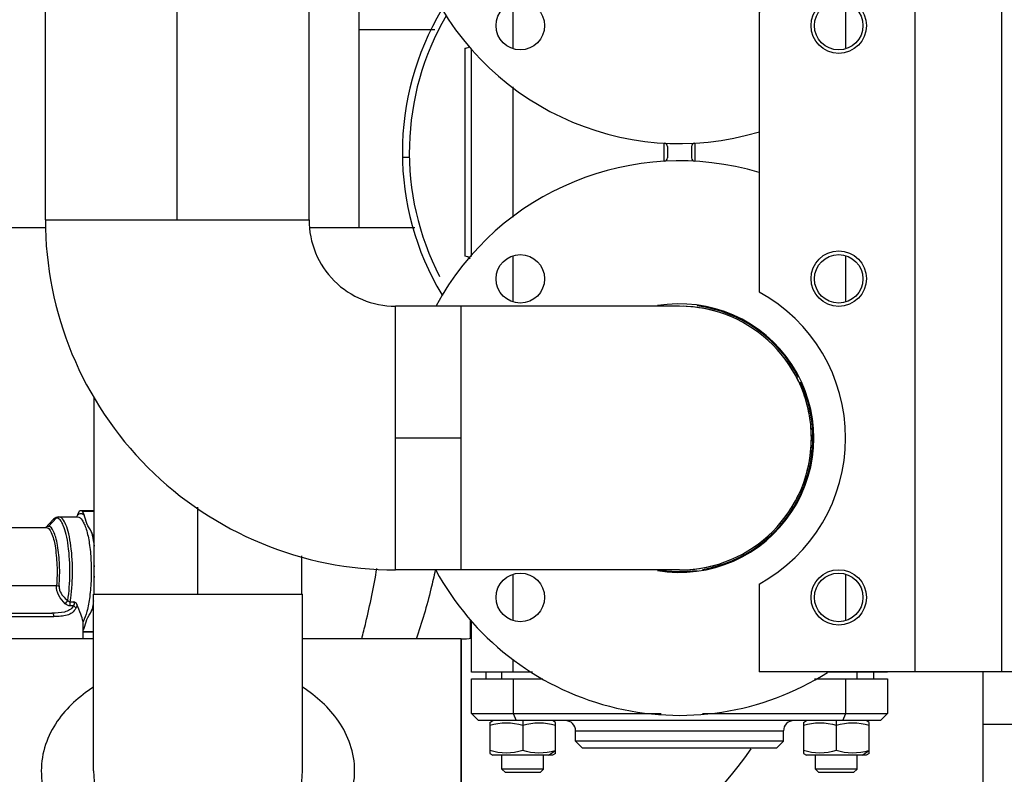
# Model space of a CAD drawing. Header units: millimetres. Extents: x 0 to 1189, y 0 to 841.
# Tile 62 of 158: x 418 to 429, y 561 to 570. Entities that reach past the tile are written whole.
import ezdxf

# ---------------------------------------------------------------- set-up
doc = ezdxf.new("R2010")
doc.units = ezdxf.units.MM
doc.header["$LTSCALE"] = 65.395
doc.linetypes.add('CENTER', pattern=[0.6, 0.375, -0.075, 0.075, -0.075])
for name, color, linetype in [('1907_153200_19_ABL176', 7, 'CONTINUOUS'), ('1907_153200_19_T2_PBL178', 7, 'CONTINUOUS'), ('1907_153200_19_T3_PBL1426', 7, 'CONTINUOUS'), ('1907_153200_27_ABL15', 7, 'CONTINUOUS'), ('1907_153200_27_T1_PBL1429', 7, 'CONTINUOUS'), ('1907_153200_27_T2_PBL185', 7, 'CONTINUOUS'), ('1907_153200_27_T3_PBL167', 7, 'CONTINUOUS'), ('1907_153200_83_ABL88', 7, 'CONTINUOUS'), ('1907_153200_88_ABL106', 7, 'CONTINUOUS'), ('1907_153200_88_T7_PBL169', 7, 'CONTINUOUS'), ('1907_153701_46_PBL210', 7, 'CONTINUOUS'), ('1907_843312_02_PBL187', 7, 'CONTINUOUS'), ('65ND6-DIN2690-MAK_PBL1428', 7, 'CONTINUOUS'), ('9M32C_GENSET_KPL_GRUNDRAHMEN_ABL206', 7, 'CONTINUOUS'), ('9M32C_GENSET_KPL_GRUNDRAHMEN_T1_PBL207', 7, 'CONTINUOUS'), ('9M32C_GENSET_KPL_VERROHRUNG_ABL14', 7, 'CONTINUOUS'), ('AKO_TEMP_REGLER_226_1812-065-0_PBL171', 7, 'CONTINUOUS'), ('BOGEN-S-2D-90-114_3X3_6_PBL177', 7, 'CONTINUOUS'), ('BOGEN-S-2D-90-114_3X3_6_PBL333', 7, 'CONTINUOUS'), ('BOGEN-S-2D-90-60_3X2_9_PBL168', 7, 'CONTINUOUS'), ('BOGEN-S-2D-90-76_1X2_9_PBL186', 7, 'CONTINUOUS'), ('BOGEN-S-2D-90-76_1X2_9_PBL192', 7, 'CONTINUOUS'), ('BOGEN-S-2D-90-76_1X2_9_PBL193', 7, 'CONTINUOUS'), ('D2616-2-K-139_7-4_0-114_3-3_6_PBL332', 7, 'CONTINUOUS'), ('EN1092-1-01A-DN65-PN6_PBL1427', 7, 'CONTINUOUS'), ('EN1092-1-01A-DN65-PN6_PBL1430', 7, 'CONTINUOUS'), ('new_view_7_VBL0', 7, 'CONTINUOUS'), ('T-STUECK-S-76_1X2_9-60_3X2_9_PBL158', 7, 'CONTINUOUS'), ('VORWAERMGERAT_C33_12225_04_PBL101', 7, 'CONTINUOUS')]:
    doc.layers.add(name, color=color, linetype=linetype)

# ---------------------------------------------------------------- blocks, each defined once
blk = doc.blocks.new('1907_153200_27_T3_PBL167', base_point=(419.506, 570.427))
at = {"layer": '1907_153200_27_T3_PBL167', "color": 7, "linetype": 'Continuous'}
for p, q in [((417.984, 567.427), (417.984, 573.427)), ((417.984, 573.427), (421.028, 573.427)), ((421.028, 567.427), (421.028, 573.427)), ((417.984, 567.427), (421.028, 567.427))]:
    blk.add_line(p, q, dxfattribs=at)
at = {"layer": '1907_153200_27_T3_PBL167', "color": 2, "linetype": 'CENTER'}
blk.add_line((419.506, 567.427), (419.506, 573.427), dxfattribs=at)
blk = doc.blocks.new('1907_153200_27_T2_PBL185', base_point=(422.406, 564.907))
at = {"layer": '1907_153200_27_T2_PBL185', "color": 7, "linetype": 'Continuous'}
for p, q in [((422.026, 563.385), (422.026, 566.429)), ((422.786, 566.429), (422.026, 566.429)), ((422.786, 563.385), (422.786, 566.429)), ((422.786, 563.385), (422.026, 563.385))]:
    blk.add_line(p, q, dxfattribs=at)
at = {"layer": '1907_153200_27_T2_PBL185', "color": 2, "linetype": 'CENTER'}
blk.add_line((422.786, 564.907), (422.026, 564.907), dxfattribs=at)
blk = doc.blocks.new('BOGEN-S-2D-90-76_1X2_9_PBL186', base_point=(422.026, 565.406))
at = {"layer": 'BOGEN-S-2D-90-76_1X2_9_PBL186', "color": 7, "linetype": 'Continuous'}
for p, q in [((417.984, 567.427), (421.028, 567.427)), ((422.026, 563.385), (422.026, 566.429))]:
    blk.add_line(p, q, dxfattribs=at)
for radius, start, end in [(4.042, 179.9999, 270.0001), (0.998, 179.9998, 270.0002)]:
    blk.add_arc((422.026, 567.427), radius, start, end, dxfattribs=at)
blk = doc.blocks.new('BOGEN-S-2D-90-76_1X2_9_PBL193', base_point=(424.046, 564.907))
at = {"layer": 'BOGEN-S-2D-90-76_1X2_9_PBL193', "color": 7, "linetype": 'Continuous'}
for p, q in [((422.786, 563.385), (422.786, 566.429)), ((425.306, 566.429), (422.786, 566.429)), ((425.306, 563.385), (422.786, 563.385))]:
    blk.add_line(p, q, dxfattribs=at)
blk.add_arc((425.306, 564.907), 1.522, 270, 90, dxfattribs=at)
blk = doc.blocks.new('EN1092-1-01A-DN65-PN6_PBL1427', base_point=(425.306, 565.086))
at = {"layer": 'EN1092-1-01A-DN65-PN6_PBL1427', "color": 7, "linetype": 'Continuous'}
for centre in [(423.467, 566.745), (427.144, 566.745), (423.467, 563.068), (427.144, 563.068)]:
    blk.add_circle(centre, 0.28, dxfattribs=at)
for radius, start, end in [(3.2, 73.2836, 151.4666), (1.55, 260.5329, 99.4671), (3.2, 208.4296, 302.257)]:
    blk.add_arc((425.306, 564.907), radius, start, end, dxfattribs=at)
blk = doc.blocks.new('1907_153200_27_T1_PBL1429', base_point=(426.064, 564.907))
at = {"layer": '1907_153200_27_T1_PBL1429', "color": 7, "linetype": 'Continuous'}
for start, end in [(74.6319, 88.4852), (25.4514, 35.2701), (10.519, 19.653), (340.347, 4.4921), (324.7299, 334.5486), (271.5148, 285.3681)]:
    blk.add_arc((425.306, 564.907), 1.522, start, end, dxfattribs=at)
blk = doc.blocks.new('1907_153200_27_ABL15', base_point=(405.006, 599.474))
at = {"layer": '1907_153200_27_T1_PBL1429'}
blk.add_blockref('1907_153200_27_T1_PBL1429', (426.064, 564.907), dxfattribs=at)
at = {"layer": '1907_153200_27_T2_PBL185'}
blk.add_blockref('1907_153200_27_T2_PBL185', (422.406, 564.907), dxfattribs=at)
at = {"layer": '1907_153200_27_T3_PBL167'}
blk.add_blockref('1907_153200_27_T3_PBL167', (419.506, 570.427), dxfattribs=at)
at = {"layer": 'BOGEN-S-2D-90-76_1X2_9_PBL186'}
blk.add_blockref('BOGEN-S-2D-90-76_1X2_9_PBL186', (422.026, 565.406), dxfattribs=at)
at = {"layer": 'BOGEN-S-2D-90-76_1X2_9_PBL193'}
blk.add_blockref('BOGEN-S-2D-90-76_1X2_9_PBL193', (424.046, 564.907), dxfattribs=at)
at = {"layer": 'EN1092-1-01A-DN65-PN6_PBL1427'}
blk.add_blockref('EN1092-1-01A-DN65-PN6_PBL1427', (425.306, 565.086), dxfattribs=at)
blk = doc.blocks.new('EN1092-1-01A-DN65-PN6_PBL1430', base_point=(425.846, 571.575))
at = {"layer": 'EN1092-1-01A-DN65-PN6_PBL1430', "color": 7, "linetype": 'Continuous'}
for centre in [(423.467, 573.345), (427.144, 573.345), (423.467, 569.668), (427.144, 569.668)]:
    blk.add_circle(centre, 0.28, dxfattribs=at)
for radius, start, end in [(3.2, 118.5334, 286.7501), (3.2, 57.8975, 61.5704), (1.55, 170.5329, 9.4671)]:
    blk.add_arc((425.306, 571.507), radius, start, end, dxfattribs=at)
blk = doc.blocks.new('1907_153200_83_ABL88', base_point=(417.906, 594.595))
at = {"layer": 'EN1092-1-01A-DN65-PN6_PBL1430'}
blk.add_blockref('EN1092-1-01A-DN65-PN6_PBL1430', (425.846, 571.575), dxfattribs=at)
blk = doc.blocks.new('VORWAERMGERAT_C33_12225_04_PBL101', base_point=(417.515, 568.387))
at = {"layer": 'VORWAERMGERAT_C33_12225_04_PBL101', "color": 7, "linetype": 'Continuous'}
for p, q in [((418.072, 563.964), (417.991, 563.877)), ((418.14, 563.997), (418.356, 563.997)), ((418.376, 564.063), (418.357, 564.02)), ((418.546, 564.067), (418.395, 564.067)), ((418.432, 564.02), (418.413, 564.063)), ((418.413, 564.063), (418.546, 564.063)), ((417.349, 563.877), (417.991, 563.877)), ((417.991, 563.877), (417.992, 563.877)), ((418.536, 563.779), (418.518, 563.822)), ((418.546, 563.779), (418.536, 563.779)), ((418.518, 562.912), (418.536, 562.954)), ((418.536, 562.954), (418.54, 562.954)), ((417.537, 562.887), (418.059, 562.887)), ((418.42, 562.767), (418.419, 562.788)), ((418.42, 562.589), (418.42, 562.767)), ((418.42, 562.687), (418.432, 562.713)), ((422.892, 562.603), (422.892, 562.815)), ((418.54, 562.671), (418.42, 562.671)), ((418.54, 562.667), (418.42, 562.667))]:
    blk.add_line(p, q, dxfattribs=at)
at = {"layer": 'VORWAERMGERAT_C33_12225_04_PBL101', "color": 9, "linetype": 'Continuous'}
for p, q in [((418.019, 563.888), (418.112, 563.985)), ((417.432, 563.204), (418.113, 563.204)), ((418.271, 563.019), (418.313, 563.019)), ((418.309, 562.971), (418.272, 562.971)), ((417.533, 562.847), (418.083, 562.847))]:
    blk.add_line(p, q, dxfattribs=at)
for centre, radius, start, end in [((418.035, 563.826), 0.0667, 128.2751, 130.4372), ((417.991, 563.845), 0.0321, 88.208, 89.9997)]:
    blk.add_arc(centre, radius, start, end, dxfattribs=at)
at = {"layer": 'VORWAERMGERAT_C33_12225_04_PBL101', "color": 7, "linetype": 'Continuous'}
for centre, radius, start, end in [((416.873, 563.476), 1.691, 8.4085, 10.3379), ((419.307, 563.367), 0.764, 174.8592, 185.1414), ((416.967, 563.241), 1.596, 349.6377, 350.3134)]:
    blk.add_arc(centre, radius, start, end, dxfattribs=at)
for points in [[(418.106, 563.989), (418.093, 563.983), (418.082, 563.974), (418.072, 563.964)], [(418.14, 563.997), (418.128, 563.997), (418.117, 563.994), (418.106, 563.989)], [(418.357, 564.02), (418.355, 564.014), (418.351, 564.008), (418.348, 564.002)], [(418.395, 564.067), (418.388, 564.067), (418.382, 564.065), (418.376, 564.063)], [(418.413, 564.063), (418.407, 564.065), (418.401, 564.067), (418.395, 564.067)], [(418.348, 562.989), (418.342, 563.003), (418.327, 563.013), (418.313, 563.019)]]:
    blk.add_open_spline(points, degree=3, dxfattribs=at)
at = {"layer": 'VORWAERMGERAT_C33_12225_04_PBL101', "color": 9, "linetype": 'Continuous'}
for points, knots in [([(418.112, 563.985), (418.101, 563.985), (418.086, 563.978), (418.075, 563.967), (418.072, 563.964)], [0, 0, 0, 0, 0.706576, 1, 1, 1, 1]), ([(418.243, 563.032), (418.259, 563.135), (418.273, 563.346), (418.26, 563.603), (418.229, 563.787), (418.197, 563.889), (418.165, 563.958), (418.128, 563.985), (418.112, 563.985)], [0, 0, 0, 0, 0.314224, 0.634371, 0.770155, 0.878023, 0.953257, 1, 1, 1, 1]), ([(418.271, 563.019), (418.289, 563.124), (418.304, 563.34), (418.291, 563.603), (418.259, 563.793), (418.227, 563.898), (418.194, 563.969), (418.156, 563.997), (418.14, 563.997)], [0, 0, 0, 0, 0.312898, 0.633322, 0.769509, 0.877761, 0.953234, 1, 1, 1, 1]), ([(418.356, 563.997), (418.377, 563.997), (418.41, 563.964), (418.436, 563.912), (418.468, 563.823), (418.496, 563.683), (418.514, 563.49), (418.515, 563.283), (418.501, 563.086), (418.471, 562.921), (418.44, 562.825), (418.419, 562.788)], [0, 0, 0, 0, 0.050875, 0.09113, 0.142188, 0.273095, 0.431684, 0.601186, 0.763269, 0.900661, 1, 1, 1, 1]), ([(417.992, 563.877), (418.02, 563.876), (418.072, 563.789), (418.101, 563.647), (418.123, 563.435), (418.119, 563.283), (418.113, 563.204)], [0, 0, 0, 0, 0.116041, 0.347249, 0.662832, 1, 1, 1, 1]), ([(418.143, 563.2), (418.15, 563.281), (418.152, 563.439), (418.136, 563.626), (418.107, 563.757), (418.082, 563.831), (418.046, 563.888), (418.019, 563.888)], [0, 0, 0, 0, 0.338016, 0.654012, 0.783322, 0.88515, 1, 1, 1, 1]), ([(418.518, 563.822), (418.521, 563.809), (418.532, 563.755), (418.541, 563.7), (418.546, 563.658)], [0, 0, 0, 0, 0.232124, 1, 1, 1, 1]), ([(421.637, 562.588), (421.653, 562.651), (421.721, 562.92), (421.775, 563.193), (421.812, 563.402)], [0, 0, 0, 0, 0.235069, 1, 1, 1, 1]), ([(418.143, 563.2), (418.141, 563.183), (418.153, 563.115), (418.203, 563.063), (418.243, 563.032)], [0, 0, 0, 0, 0.24782, 1, 1, 1, 1]), ([(418.309, 562.971), (418.297, 562.952), (418.266, 562.92), (418.179, 562.888), (418.108, 562.887), (418.059, 562.887)], [0, 0, 0, 0, 0.23692, 0.470074, 1, 1, 1, 1]), ([(418.337, 562.945), (418.326, 562.924), (418.297, 562.888), (418.233, 562.859), (418.16, 562.848), (418.109, 562.847), (418.083, 562.847)], [0, 0, 0, 0, 0.239498, 0.468354, 0.719297, 1, 1, 1, 1]), ([(418.309, 562.971), (418.315, 562.976), (418.326, 562.993), (418.319, 563.012), (418.313, 563.019)], [0, 0, 0, 0, 0.487687, 1, 1, 1, 1]), ([(418.348, 562.989), (418.348, 562.985), (418.346, 562.97), (418.342, 562.954), (418.337, 562.945)], [0, 0, 0, 0, 0.277055, 1, 1, 1, 1]), ([(418.54, 563.029), (418.538, 563.019), (418.532, 562.979), (418.525, 562.94), (418.518, 562.912)], [0, 0, 0, 0, 0.263478, 1, 1, 1, 1]), ([(418.083, 562.847), (418.083, 562.852), (418.081, 562.867), (418.07, 562.887), (418.059, 562.887)], [0, 0, 0, 0, 0.32031, 1, 1, 1, 1])]:
    blk.add_open_spline(points, degree=3, knots=knots, dxfattribs=at)
for points in [[(418.112, 563.985), (418.119, 563.992), (418.13, 563.997), (418.14, 563.997)], [(418.357, 564.02), (418.367, 564.029), (418.395, 564.044), (418.422, 564.029), (418.432, 564.02)], [(418.019, 563.888), (418.01, 563.888), (418, 563.884), (417.993, 563.879)], [(418.213, 562.995), (418.157, 563.048), (418.106, 563.127), (418.113, 563.204)], [(418.113, 563.204), (418.123, 563.204), (418.133, 563.202), (418.143, 563.2)], [(418.213, 562.995), (418.225, 563.005), (418.235, 563.018), (418.243, 563.032)], [(418.272, 562.971), (418.251, 562.971), (418.228, 562.98), (418.213, 562.995)], [(418.243, 563.032), (418.25, 563.024), (418.261, 563.019), (418.271, 563.019)], [(418.272, 562.971), (418.269, 562.986), (418.269, 563.003), (418.271, 563.019)], [(418.309, 562.971), (418.32, 562.966), (418.332, 562.957), (418.337, 562.945)], [(418.432, 562.713), (418.428, 562.71), (418.424, 562.707), (418.42, 562.705)]]:
    blk.add_open_spline(points, degree=3, dxfattribs=at)
at = {"layer": 'VORWAERMGERAT_C33_12225_04_PBL101', "color": 7, "linetype": 'Continuous'}
for points, knots in [([(418.518, 563.822), (418.503, 563.857), (418.452, 563.913), (418.446, 563.988), (418.432, 564.02)], [0, 0, 0, 0, 0.52387, 1, 1, 1, 1]), ([(422.485, 563.381), (422.47, 563.309), (422.408, 563.041), (422.332, 562.776), (422.265, 562.585)], [0, 0, 0, 0, 0.264113, 1, 1, 1, 1]), ([(418.419, 562.788), (418.414, 562.818), (418.39, 562.885), (418.363, 562.951), (418.348, 562.989)], [0, 0, 0, 0, 0.41799, 1, 1, 1, 1]), ([(418.432, 562.713), (418.446, 562.745), (418.452, 562.82), (418.503, 562.877), (418.518, 562.912)], [0, 0, 0, 0, 0.47613, 1, 1, 1, 1])]:
    blk.add_open_spline(points, degree=3, knots=knots, dxfattribs=at)
blk = doc.blocks.new('T-STUECK-S-76_1X2_9-60_3X2_9_PBL158', base_point=(419.746, 561.067))
at = {"layer": 'T-STUECK-S-76_1X2_9-60_3X2_9_PBL158', "color": 7, "linetype": 'Continuous'}
for p, q in [((416.706, 559.545), (416.706, 562.589)), ((418.54, 562.589), (416.706, 562.589)), ((422.786, 562.589), (420.952, 562.589)), ((422.786, 559.545), (422.786, 562.589)), ((422.786, 559.545), (416.706, 559.545))]:
    blk.add_line(p, q, dxfattribs=at)
at = {"layer": 'T-STUECK-S-76_1X2_9-60_3X2_9_PBL158', "color": 9, "linetype": 'Continuous'}
for points, knots in [([(418.538, 562.032), (418.377, 561.928), (418.154, 561.727), (417.971, 561.373), (417.937, 561.169), (417.937, 561.067)], [0, 0, 0, 0, 0.485429, 0.739129, 1, 1, 1, 1]), ([(421.555, 561.067), (421.555, 561.169), (421.52, 561.373), (421.338, 561.727), (421.114, 561.928), (420.953, 562.032)], [0, 0, 0, 0, 0.260871, 0.514572, 1, 1, 1, 1]), ([(417.937, 561.067), (417.937, 560.961), (417.974, 560.75), (418.168, 560.386), (418.558, 560.051), (419.126, 559.822), (419.536, 559.771), (419.746, 559.771)], [0, 0, 0, 0, 0.130364, 0.256983, 0.499286, 0.742507, 1, 1, 1, 1]), ([(419.746, 559.771), (419.955, 559.771), (420.366, 559.822), (420.933, 560.051), (421.323, 560.386), (421.517, 560.75), (421.555, 560.961), (421.555, 561.067)], [0, 0, 0, 0, 0.257494, 0.500714, 0.743017, 0.869636, 1, 1, 1, 1])]:
    blk.add_open_spline(points, degree=3, knots=knots, dxfattribs=at)
blk = doc.blocks.new('BOGEN-S-2D-90-60_3X2_9_PBL168', base_point=(419.746, 562.087))
at = {"layer": 'BOGEN-S-2D-90-60_3X2_9_PBL168', "color": 7, "linetype": 'Continuous'}
for p, q in [((418.54, 561.067), (418.54, 563.107)), ((418.54, 563.107), (420.952, 563.107)), ((420.952, 561.067), (420.952, 563.107))]:
    blk.add_line(p, q, dxfattribs=at)
blk.add_arc((419.746, 561.067), 1.206, 180, 360, dxfattribs=at)
blk = doc.blocks.new('1907_153200_88_T7_PBL169', base_point=(419.746, 564.242))
at = {"layer": '1907_153200_88_T7_PBL169', "color": 7, "linetype": 'Continuous'}
for p, q in [((418.546, 563.107), (418.546, 565.377)), ((420.946, 563.107), (420.946, 563.547))]:
    blk.add_line(p, q, dxfattribs=at)
at = {"layer": '1907_153200_88_T7_PBL169', "color": 2, "linetype": 'CENTER'}
blk.add_line((419.746, 563.107), (419.746, 564.108), dxfattribs=at)
blk = doc.blocks.new('BOGEN-S-2D-90-76_1X2_9_PBL192', base_point=(424.807, 561.566))
at = {"layer": 'BOGEN-S-2D-90-76_1X2_9_PBL192', "color": 7, "linetype": 'Continuous'}
blk.add_line((422.786, 562.589), (422.786, 559.545), dxfattribs=at)
for radius, start, end in [(0.998, 269.9998, 276.9684), (4.042, 269.9999, 325.859)]:
    blk.add_arc((422.786, 563.587), radius, start, end, dxfattribs=at)
blk = doc.blocks.new('1907_153200_88_ABL106', base_point=(419.186, 560.847))
at = {"layer": '1907_153200_88_T7_PBL169'}
blk.add_blockref('1907_153200_88_T7_PBL169', (419.746, 564.242), dxfattribs=at)
at = {"layer": 'BOGEN-S-2D-90-60_3X2_9_PBL168'}
blk.add_blockref('BOGEN-S-2D-90-60_3X2_9_PBL168', (419.746, 562.087), dxfattribs=at)
at = {"layer": 'BOGEN-S-2D-90-76_1X2_9_PBL192'}
blk.add_blockref('BOGEN-S-2D-90-76_1X2_9_PBL192', (424.807, 561.566), dxfattribs=at)
at = {"layer": 'T-STUECK-S-76_1X2_9-60_3X2_9_PBL158'}
blk.add_blockref('T-STUECK-S-76_1X2_9-60_3X2_9_PBL158', (419.746, 561.067), dxfattribs=at)
blk = doc.blocks.new('AKO_TEMP_REGLER_226_1812-065-0_PBL171', base_point=(424.923, 568.527))
at = {"layer": 'AKO_TEMP_REGLER_226_1812-065-0_PBL171', "color": 7, "linetype": 'Continuous'}
for p, q in [((427.195, 575.967), (427.644, 575.967)), ((427.332, 576.007), (427.604, 576.007)), ((427.604, 576.007), (427.644, 575.967)), ((427.644, 575.447), (427.644, 575.967)), ((427.644, 575.447), (426.83, 575.447)), ((427.739, 575.392), (427.644, 575.447)), ((423.295, 575.367), (423.255, 575.327)), ((423.255, 575.207), (423.255, 575.327)), ((423.255, 575.327), (423.735, 575.327)), ((423.295, 575.367), (423.695, 575.367)), ((423.695, 575.367), (423.735, 575.327)), ((423.735, 575.207), (423.735, 575.327)), ((426.916, 575.367), (426.876, 575.327)), ((426.876, 575.207), (426.876, 575.327)), ((426.876, 575.327), (427.356, 575.327)), ((426.916, 575.367), (427.316, 575.367)), ((427.316, 575.367), (427.356, 575.327)), ((427.356, 575.207), (427.356, 575.327)), ((427.428, 575.392), (427.428, 575.207)), ((427.739, 575.392), (427.739, 574.913)), ((423.115, 575.186), (423.151, 575.207)), ((423.115, 574.828), (423.115, 575.186)), ((423.151, 575.207), (423.784, 575.207)), ((423.495, 574.861), (423.495, 575.152)), ((426.828, 575.207), (427.46, 575.207)), ((427.116, 574.861), (427.116, 575.152)), ((427.496, 575.186), (427.46, 575.207)), ((427.496, 574.828), (427.496, 575.186)), ((427.739, 574.913), (427.556, 574.807)), ((422.906, 574.727), (422.986, 574.807)), ((422.986, 574.807), (423.784, 574.807)), ((423.115, 574.828), (423.151, 574.807)), ((423.386, 574.727), (423.419, 574.807)), ((426.828, 574.807), (427.626, 574.807)), ((427.226, 574.727), (427.193, 574.807)), ((427.496, 574.828), (427.46, 574.807)), ((427.626, 574.807), (427.706, 574.727)), ((422.906, 574.327), (422.906, 574.727)), ((422.906, 574.727), (423.784, 574.727)), ((423.386, 574.727), (423.386, 574.327)), ((426.828, 574.727), (427.706, 574.727)), ((427.226, 574.327), (427.226, 574.727)), ((427.706, 574.727), (427.706, 574.327)), ((423.784, 574.327), (422.906, 574.327)), ((423.068, 574.207), (423.068, 574.327)), ((423.255, 574.207), (423.255, 574.327)), ((423.735, 574.289), (423.735, 574.327)), ((427.706, 574.327), (426.828, 574.327)), ((426.876, 574.294), (426.876, 574.327)), ((427.356, 574.207), (427.356, 574.327)), ((427.544, 574.207), (427.544, 574.327)), ((423.068, 562.207), (423.068, 562.127)), ((423.255, 562.127), (423.255, 562.207)), ((427.356, 562.127), (427.356, 562.207)), ((427.544, 562.207), (427.544, 562.127)), ((422.906, 561.727), (422.906, 562.127)), ((422.906, 562.127), (423.726, 562.127)), ((423.386, 562.127), (423.386, 561.727)), ((426.863, 562.127), (427.706, 562.127)), ((427.226, 561.727), (427.226, 562.127)), ((427.706, 562.127), (427.706, 561.727)), ((422.906, 561.727), (422.986, 561.647)), ((422.906, 561.727), (425.095, 561.727)), ((423.386, 561.727), (423.419, 561.647)), ((425.572, 561.727), (427.706, 561.727)), ((427.193, 561.647), (427.226, 561.727)), ((427.706, 561.727), (427.626, 561.647)), ((427.626, 561.647), (422.986, 561.647)), ((423.115, 561.626), (423.151, 561.647)), ((423.115, 561.626), (423.115, 561.268)), ((423.495, 561.592), (423.495, 561.301)), ((423.875, 561.626), (423.839, 561.647)), ((423.875, 561.268), (423.875, 561.626)), ((426.736, 561.626), (426.772, 561.647)), ((426.736, 561.626), (426.736, 561.268)), ((427.116, 561.592), (427.116, 561.301)), ((427.496, 561.626), (427.46, 561.647)), ((427.496, 561.268), (427.496, 561.626)), ((424.106, 561.407), (424.106, 561.527)), ((426.506, 561.407), (426.506, 561.527)), ((424.186, 561.327), (424.106, 561.407)), ((426.506, 561.407), (424.106, 561.407)), ((426.426, 561.327), (426.506, 561.407)), ((423.115, 561.268), (423.151, 561.247)), ((423.839, 561.247), (423.151, 561.247)), ((423.255, 561.087), (423.255, 561.247)), ((423.735, 561.087), (423.735, 561.247)), ((423.875, 561.268), (423.839, 561.247)), ((426.426, 561.327), (424.186, 561.327)), ((426.736, 561.268), (426.772, 561.247)), ((427.46, 561.247), (426.772, 561.247)), ((426.876, 561.087), (426.876, 561.247)), ((427.356, 561.087), (427.356, 561.247)), ((427.496, 561.268), (427.46, 561.247)), ((423.295, 561.047), (423.255, 561.087)), ((423.735, 561.087), (423.255, 561.087)), ((423.695, 561.047), (423.295, 561.047)), ((423.695, 561.047), (423.735, 561.087)), ((426.916, 561.047), (426.876, 561.087)), ((427.356, 561.087), (426.876, 561.087)), ((427.316, 561.047), (426.916, 561.047)), ((427.316, 561.047), (427.356, 561.087))]:
    blk.add_line(p, q, dxfattribs=at)
at = {"layer": 'AKO_TEMP_REGLER_226_1812-065-0_PBL171', "color": 9, "linetype": 'Continuous'}
for p, q in [((427.38, 575.447), (427.428, 575.392)), ((423.198, 575.207), (423.115, 575.152)), ((423.495, 574.807), (423.495, 574.861)), ((427.116, 574.807), (427.116, 574.861)), ((427.497, 574.807), (427.584, 574.864)), ((425.126, 568.312), (425.126, 568.102)), ((425.486, 568.102), (425.486, 568.312)), ((422.106, 568.148), (422.186, 568.149)), ((423.495, 561.647), (423.495, 561.592)), ((427.116, 561.647), (427.116, 561.592)), ((424.106, 561.527), (426.506, 561.527)), ((423.793, 561.247), (423.875, 561.301)), ((427.414, 561.247), (427.496, 561.301))]:
    blk.add_line(p, q, dxfattribs=at)
at = {"layer": 'AKO_TEMP_REGLER_226_1812-065-0_PBL171', "color": 6, "linetype": 'Continuous'}
for p, q in [((422.906, 573.609), (422.906, 574.207)), ((422.906, 574.207), (423.605, 574.207)), ((423.386, 574.054), (423.386, 574.207)), ((423.386, 573.087), (423.386, 573.604)), ((427.226, 573.085), (427.226, 573.605)), ((423.386, 569.409), (423.386, 569.928)), ((427.226, 569.41), (427.226, 569.927)), ((422.826, 569.407), (422.826, 567.007)), ((422.906, 567.004), (422.906, 569.402)), ((423.386, 567.456), (423.386, 568.96)), ((425.166, 568.272), (425.166, 568.142)), ((425.446, 568.272), (425.446, 568.142)), ((423.386, 566.487), (423.386, 567.004)), ((427.226, 566.485), (427.226, 567.005)), ((423.386, 562.809), (423.386, 563.328)), ((427.226, 562.81), (427.226, 563.327)), ((422.906, 562.207), (422.906, 562.801)), ((423.386, 562.207), (423.386, 562.354)), ((423.609, 562.207), (422.906, 562.207)), ((427.706, 562.207), (427.006, 562.207))]:
    blk.add_line(p, q, dxfattribs=at)
at = {"layer": 'AKO_TEMP_REGLER_226_1812-065-0_PBL171', "color": 7, "linetype": 'Continuous'}
for centre, radius, start, end in [((423.395, 574.312), 0.885, 107.9874, 108.4363), ((427.603, 575.18), 0.318, 250.3706, 251.4599), ((423.986, 561.527), 0.12, 0, 90), ((426.626, 561.527), 0.12, 90, 180), ((423.595, 562.141), 0.885, 287.9874, 288.4363), ((427.216, 562.141), 0.885, 287.9874, 288.4363)]:
    blk.add_arc(centre, radius, start, end, dxfattribs=at)
at = {"layer": 'AKO_TEMP_REGLER_226_1812-065-0_PBL171', "color": 6, "linetype": 'Continuous'}
for centre, radius, start, end in [((425.306, 568.207), 3.2, 149.1293, 210.9039), ((422.826, 569.487), 0.08, 270, 307.7246), ((425.126, 568.272), 0.04, 0, 86.8153), ((425.486, 568.272), 0.04, 93.1847, 180), ((425.126, 568.142), 0.04, 273.1847, 360), ((425.486, 568.142), 0.04, 180, 266.8153), ((422.826, 566.927), 0.08, 38.4807, 90)]:
    blk.add_arc(centre, radius, start, end, dxfattribs=at)
at = {"layer": 'AKO_TEMP_REGLER_226_1812-065-0_PBL171', "color": 9, "linetype": 'Continuous'}
blk.add_arc((425.306, 568.207), 3.12, 149.7046, 207.3855, dxfattribs=at)
at = {"layer": 'AKO_TEMP_REGLER_226_1812-065-0_PBL171', "color": 7, "linetype": 'Continuous'}
for points in [[(426.83, 575.399), (427.022, 575.451), (427.236, 575.447), (427.428, 575.392)], [(427.428, 575.392), (427.489, 575.427), (427.568, 575.449), (427.638, 575.434)], [(427.638, 575.434), (427.673, 575.425), (427.708, 575.41), (427.739, 575.392)], [(423.122, 575.154), (423.24, 575.193), (423.377, 575.191), (423.495, 575.152)], [(423.495, 575.152), (423.587, 575.183), (423.689, 575.194), (423.784, 575.176)], [(426.827, 575.176), (426.922, 575.194), (427.024, 575.183), (427.116, 575.152)], [(427.116, 575.152), (427.236, 575.192), (427.376, 575.192), (427.496, 575.152)], [(427.584, 574.864), (427.556, 574.864), (427.528, 574.87), (427.501, 574.879)], [(427.739, 574.913), (427.692, 574.886), (427.638, 574.864), (427.584, 574.864)], [(423.495, 574.861), (423.375, 574.821), (423.236, 574.821), (423.115, 574.861)], [(423.784, 574.837), (423.689, 574.819), (423.587, 574.831), (423.495, 574.861)], [(427.116, 574.861), (427.024, 574.831), (426.922, 574.819), (426.827, 574.837)], [(427.496, 574.861), (427.376, 574.821), (427.236, 574.821), (427.116, 574.861)], [(423.115, 561.592), (423.236, 561.632), (423.375, 561.632), (423.495, 561.592)], [(423.495, 561.592), (423.616, 561.632), (423.755, 561.632), (423.875, 561.592)], [(426.736, 561.592), (426.856, 561.632), (426.996, 561.632), (427.116, 561.592)], [(427.116, 561.592), (427.236, 561.632), (427.376, 561.632), (427.496, 561.592)], [(423.495, 561.301), (423.375, 561.261), (423.236, 561.261), (423.115, 561.301)], [(423.869, 561.299), (423.75, 561.261), (423.614, 561.262), (423.495, 561.301)], [(427.116, 561.301), (426.996, 561.261), (426.856, 561.261), (426.736, 561.301)], [(427.489, 561.299), (427.371, 561.261), (427.234, 561.262), (427.116, 561.301)]]:
    blk.add_open_spline(points, degree=3, dxfattribs=at)
blk = doc.blocks.new('BOGEN-S-2D-90-114_3X3_6_PBL177', base_point=(418.423, 569.619))
at = {"layer": 'BOGEN-S-2D-90-114_3X3_6_PBL177', "color": 7, "linetype": 'Continuous'}
for p, q in [((417.984, 571.905), (417.526, 571.905)), ((421.606, 571.905), (421.028, 571.905)), ((421.606, 567.333), (421.606, 571.905)), ((417.992, 567.333), (417.526, 567.333)), ((421.606, 567.333), (421.04, 567.333))]:
    blk.add_line(p, q, dxfattribs=at)
for start, end in [(90, 160.0672), (199.9328, 270)]:
    blk.add_arc((417.526, 569.619), 2.286, start, end, dxfattribs=at)
blk = doc.blocks.new('1907_153200_19_T2_PBL178', base_point=(422.043, 569.619))
at = {"layer": '1907_153200_19_T2_PBL178', "color": 7, "linetype": 'Continuous'}
for p, q in [((421.606, 567.333), (421.606, 571.905)), ((422.14, 571.905), (421.606, 571.905)), ((422.249, 567.333), (421.606, 567.333))]:
    blk.add_line(p, q, dxfattribs=at)
at = {"layer": '1907_153200_19_T2_PBL178', "color": 2, "linetype": 'CENTER'}
blk.add_line((422.48, 569.619), (421.606, 569.619), dxfattribs=at)
blk = doc.blocks.new('1907_843312_02_PBL187', base_point=(418.958, 578.867))
at = {"layer": '1907_843312_02_PBL187', "color": 7, "linetype": 'Continuous'}
for p, q in [((417.706, 579.367), (415.39, 579.367)), ((422.526, 579.367), (421.306, 579.367)), ((422.526, 579.367), (422.526, 578.367)), ((417.706, 578.367), (415.39, 578.367))]:
    blk.add_line(p, q, dxfattribs=at)
blk = doc.blocks.new('D2616-2-K-139_7-4_0-114_3-3_6_PBL332', base_point=(416.687, 575.482))
at = {"layer": 'D2616-2-K-139_7-4_0-114_3-3_6_PBL332', "color": 9, "linetype": 'Continuous'}
for p, q in [((417.706, 577.265), (415.39, 577.265)), ((417.728, 576.988), (415.39, 576.988)), ((417.912, 574.382), (417.67, 574.382)), ((417.946, 574.104), (417.67, 574.104))]:
    blk.add_line(p, q, dxfattribs=at)
at = {"layer": 'D2616-2-K-139_7-4_0-114_3-3_6_PBL332', "color": 7, "linetype": 'Continuous'}
blk.add_line((417.984, 573.699), (417.67, 573.699), dxfattribs=at)
blk = doc.blocks.new('BOGEN-S-2D-90-114_3X3_6_PBL333', base_point=(417.827, 573.699))
at = {"layer": 'BOGEN-S-2D-90-114_3X3_6_PBL333', "color": 7, "linetype": 'Continuous'}
blk.add_line((417.67, 573.699), (417.984, 573.699), dxfattribs=at)
blk = doc.blocks.new('1907_153200_19_T3_PBL1426', base_point=(416.383, 569.618))
at = {"layer": '1907_153200_19_T3_PBL1426', "color": 7, "linetype": 'Continuous'}
for start, end in [(91.5508, 155.3686), (204.6314, 268.4492)]:
    blk.add_arc((417.526, 569.619), 2.286, start, end, dxfattribs=at)
blk = doc.blocks.new('1907_153200_19_ABL176', base_point=(418.883, 573.35))
at = {"layer": '1907_153200_19_T2_PBL178'}
blk.add_blockref('1907_153200_19_T2_PBL178', (422.043, 569.619), dxfattribs=at)
at = {"layer": '1907_153200_19_T3_PBL1426'}
blk.add_blockref('1907_153200_19_T3_PBL1426', (416.383, 569.618), dxfattribs=at)
at = {"layer": '1907_843312_02_PBL187'}
blk.add_blockref('1907_843312_02_PBL187', (418.958, 578.867), dxfattribs=at)
at = {"layer": 'BOGEN-S-2D-90-114_3X3_6_PBL177'}
blk.add_blockref('BOGEN-S-2D-90-114_3X3_6_PBL177', (418.423, 569.619), dxfattribs=at)
at = {"layer": 'BOGEN-S-2D-90-114_3X3_6_PBL333'}
blk.add_blockref('BOGEN-S-2D-90-114_3X3_6_PBL333', (417.827, 573.699), dxfattribs=at)
at = {"layer": 'D2616-2-K-139_7-4_0-114_3-3_6_PBL332'}
blk.add_blockref('D2616-2-K-139_7-4_0-114_3-3_6_PBL332', (416.687, 575.482), dxfattribs=at)
blk = doc.blocks.new('1907_153701_46_PBL210', base_point=(427.815, 568.208))
at = {"layer": '1907_153701_46_PBL210', "color": 7, "linetype": 'Continuous'}
for p, q in [((429.406, 574.208), (426.828, 574.208)), ((429.024, 574.208), (429.024, 562.208)), ((426.224, 569.823), (426.224, 566.594)), ((426.224, 563.223), (426.224, 562.208)), ((429.406, 562.208), (426.224, 562.208))]:
    blk.add_line(p, q, dxfattribs=at)
at = {"layer": '1907_153701_46_PBL210', "color": 9, "linetype": 'Continuous'}
blk.add_line((428.024, 574.208), (428.024, 562.208), dxfattribs=at)
at = {"layer": '1907_153701_46_PBL210', "color": 7, "linetype": 'Continuous'}
for centre in [(427.144, 569.668), (427.144, 566.748), (427.144, 563.068)]:
    blk.add_circle(centre, 0.32, dxfattribs=at)
for centre, radius, start, end in [((427.144, 573.348), 0.32, 188.3504, 171.6496), ((425.304, 571.508), 1.92, 298.631, 35.3153), ((425.304, 564.908), 1.92, 298.631, 61.369)]:
    blk.add_arc(centre, radius, start, end, dxfattribs=at)
blk = doc.blocks.new('65ND6-DIN2690-MAK_PBL1428', base_point=(425.872, 564.914))
at = {"layer": '65ND6-DIN2690-MAK_PBL1428', "color": 7, "linetype": 'Continuous'}
for start, end in [(26.967, 82.3863), (279.9364, 24.8405), (260.0636, 277.6137)]:
    blk.add_arc((425.306, 564.907), 1.54, start, end, dxfattribs=at)
blk = doc.blocks.new('9M32C_GENSET_KPL_VERROHRUNG_ABL14', base_point=(506.706, 616.107))
at = {"layer": '1907_153200_19_ABL176'}
blk.add_blockref('1907_153200_19_ABL176', (418.883, 573.35), dxfattribs=at)
at = {"layer": '1907_153200_27_ABL15'}
blk.add_blockref('1907_153200_27_ABL15', (405.006, 599.474), dxfattribs=at)
at = {"layer": '1907_153200_83_ABL88'}
blk.add_blockref('1907_153200_83_ABL88', (417.906, 594.595), dxfattribs=at)
at = {"layer": '1907_153200_88_ABL106'}
blk.add_blockref('1907_153200_88_ABL106', (419.186, 560.847), dxfattribs=at)
at = {"layer": '1907_153701_46_PBL210'}
blk.add_blockref('1907_153701_46_PBL210', (427.815, 568.208), dxfattribs=at)
at = {"layer": '65ND6-DIN2690-MAK_PBL1428'}
blk.add_blockref('65ND6-DIN2690-MAK_PBL1428', (425.872, 564.914), dxfattribs=at)
at = {"layer": 'AKO_TEMP_REGLER_226_1812-065-0_PBL171'}
blk.add_blockref('AKO_TEMP_REGLER_226_1812-065-0_PBL171', (424.923, 568.527), dxfattribs=at)
at = {"layer": 'VORWAERMGERAT_C33_12225_04_PBL101'}
blk.add_blockref('VORWAERMGERAT_C33_12225_04_PBL101', (417.515, 568.387), dxfattribs=at)
blk = doc.blocks.new('9M32C_GENSET_KPL_GRUNDRAHMEN_T1_PBL207', base_point=(619.806, 558.007))
at = {"layer": '9M32C_GENSET_KPL_GRUNDRAHMEN_T1_PBL207', "color": 7, "linetype": 'Continuous'}
for p, q in [((428.806, 562.208), (428.806, 534.407)), ((428.806, 561.607), (810.806, 561.607))]:
    blk.add_line(p, q, dxfattribs=at)
blk = doc.blocks.new('9M32C_GENSET_KPL_GRUNDRAHMEN_ABL206', base_point=(619.806, 558.007))
at = {"layer": '9M32C_GENSET_KPL_GRUNDRAHMEN_T1_PBL207'}
blk.add_blockref('9M32C_GENSET_KPL_GRUNDRAHMEN_T1_PBL207', (619.806, 558.007), dxfattribs=at)
blk = doc.blocks.new('NEW_VIEW_7_VBL0', base_point=(585.616, 629.519))
at = {"layer": '9M32C_GENSET_KPL_GRUNDRAHMEN_ABL206'}
blk.add_blockref('9M32C_GENSET_KPL_GRUNDRAHMEN_ABL206', (619.806, 558.007), dxfattribs=at)
at = {"layer": '9M32C_GENSET_KPL_VERROHRUNG_ABL14'}
blk.add_blockref('9M32C_GENSET_KPL_VERROHRUNG_ABL14', (506.706, 616.107), dxfattribs=at)

msp = doc.modelspace()

# ---------------------------------------------------------------- block references
at = {"layer": 'new_view_7_VBL0'}
msp.add_blockref('NEW_VIEW_7_VBL0', (585.61607, 629.51935), dxfattribs=at)

doc.saveas('drawing.dxf')
